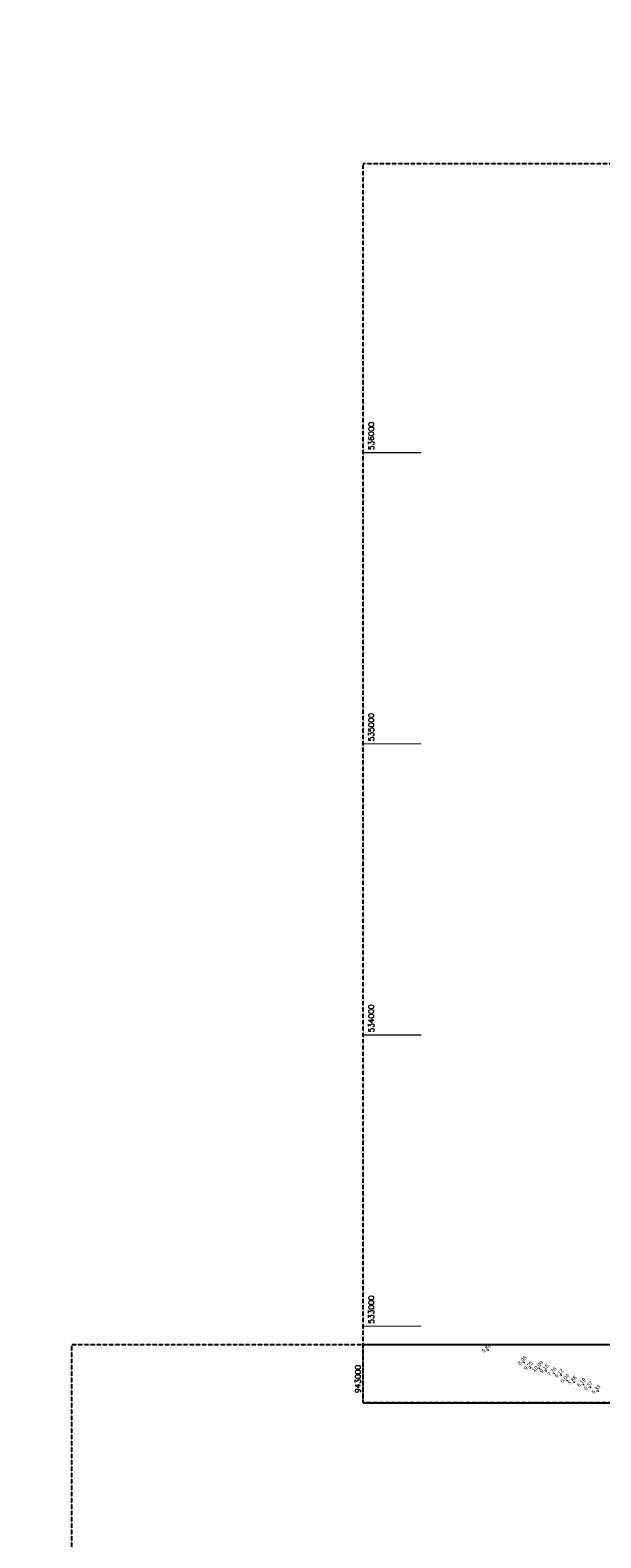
# Model space of a CAD drawing. Header units: feet. Extents: x 923032 to 950902, y 470215 to 606658.
# Tile 18 of 66: x 941856 to 943817, y 532273 to 537451. Entities that reach past the tile are written whole.
import ezdxf
from ezdxf.enums import TextEntityAlignment as Align

# ---------------------------------------------------------------- set-up
doc = ezdxf.new("R2010")
doc.units = ezdxf.units.FT
doc.header["$MEASUREMENT"] = 0
doc.header["$XCLIPFRAME"] = 0
doc.header["$PDSIZE"] = 100
doc.linetypes.add('DASHED', pattern=[0.75, 0.5, -0.25])
doc.linetypes.add('DASHED2', pattern=[0.375, 0.25, -0.125])
doc.layers.add('ALIGNSPACE-24x36', color=1, linetype='DASHED2', plot=False)
for name, color, linetype in [('ELEV8', 7, 'Continuous'), ('GRID-LABELS-X', 7, 'Continuous'), ('GRID-LABELS-Y', 7, 'Continuous'), ('GRID-TICKS-X', 7, 'Continuous'), ('GRID-TICKS-Y', 7, 'Continuous'), ('MATCHLINE', 7, 'DASHED'), ('POINTS8', 7, 'Continuous')]:
    doc.layers.add(name, color=color, linetype=linetype)
doc.layers.add('MrSID', color=251, linetype='Continuous', transparency=0.2)
doc.styles.add('MM-STANDARD', font='txt', dxfattribs={"height": 1})
doc.styles.get("Standard").update_dxf_attribs({"font": 'simplex.shx'})
picture_1 = doc.add_image_def('image6.sid', size_in_pixel=(6316, 6967))

msp = doc.modelspace()

# ---------------------------------------------------------------- linework, layer by layer
at = {"layer": 'ALIGNSPACE-24x36'}
for points in [[(943000, 536992.8), (949900.2, 536992.8), (949900.2, 532737), (943000, 532737)], [(942000, 532937), (948900.2, 532937), (948900.2, 528681.2), (942000, 528681.2)]]:
    msp.add_lwpolyline(points, close=True, dxfattribs=at)
at = {"layer": 'GRID-TICKS-X', "const_width": 4, "flags": 128}
msp.add_lwpolyline([(943000, 532937), (943000, 532737)], dxfattribs=at)
at = {"layer": 'GRID-TICKS-Y', "const_width": 4, "flags": 128}
for points in [[(943000, 536000), (943200, 536000)], [(943000, 535000), (943200, 535000)], [(943000, 534000), (943200, 534000)], [(943000, 533000), (943200, 533000)]]:
    msp.add_lwpolyline(points, dxfattribs=at)
at = {"layer": 'MATCHLINE'}
for p, q in [((943000, 532937), (949000, 532937)), ((943000, 532737), (949000, 532737))]:
    msp.add_line(p, q, dxfattribs=at)
at = {"layer": 'POINTS8', "color": 250, "linetype": 'Continuous', "lineweight": 0, "transparency": 33554687}
for p in [(943430.2, 532917.9, 5.9), (943553.7, 532875.3, 8.1), (943575, 532857.4, 9.2), (943606.5, 532855, 11), (943629.5, 532847.3, 9.2), (943656.6, 532837.1, 7.8), (943680.4, 532831.5, 6.1), (943700.6, 532814.1, 6), (943725.7, 532807.8, 5.9), (943756.9, 532799.8, 6.2), (943780.9, 532789, 6.4), (943807.6, 532776.5, 6.3)]:
    msp.add_point(p, dxfattribs=at)

# ---------------------------------------------------------------- texts
at = {"layer": 'ELEV8', "color": 18, "true_color": 0x000000, "transparency": 33554687, "style": 'MM-STANDARD'}
for s, p in [('5.88', (943430.2, 532917.9, 5.9)), ('8.06', (943553.7, 532875.3, 8.1)), ('9.25', (943575, 532857.4, 9.2)), ('10.99', (943606.5, 532855, 11)), ('9.16', (943629.5, 532847.3, 9.2)), ('7.76', (943656.6, 532837.1, 7.8)), ('6.12', (943680.4, 532831.5, 6.1)), ('6.04', (943700.6, 532814.1, 6)), ('5.88', (943725.7, 532807.8, 5.9)), ('6.19', (943756.9, 532799.8, 6.2)), ('6.37', (943780.9, 532789, 6.4)), ('6.33', (943807.6, 532776.5, 6.3))]:
    msp.add_text(s, height=13, rotation=45, dxfattribs=at).set_placement(p, align=Align.BOTTOM_CENTER)
at = {"layer": 'GRID-LABELS-X'}
msp.add_text('943000', height=18.75, rotation=90, dxfattribs=at).set_placement((942991.6, 532770.5))
at = {"layer": 'GRID-LABELS-Y'}
for s, p in [('536000', (943037.4, 536008.7)), ('535000', (943037.4, 535008.7)), ('534000', (943037.4, 534008.7)), ('533000', (943037.4, 533008.7))]:
    msp.add_text(s, height=18.75, rotation=90, dxfattribs=at).set_placement(p)

# ---------------------------------------------------------------- pictures from other files: only their frames are drawn
at = {"layer": 'MrSID'}
image = msp.add_image(picture_1, insert=(923454.6, 515648.7), size_in_units=(20721.8, 22857.6), dxfattribs=at)
image.set_boundary_path([(6266.817, 6641.88), (5956.935, 6641.88), (5956.935, 6966.5), (-0.5, 6966.5), (-0.5, -0.5), (6266.817, 3.077), (6266.817, 6641.88)])

doc.saveas('drawing.dxf')
